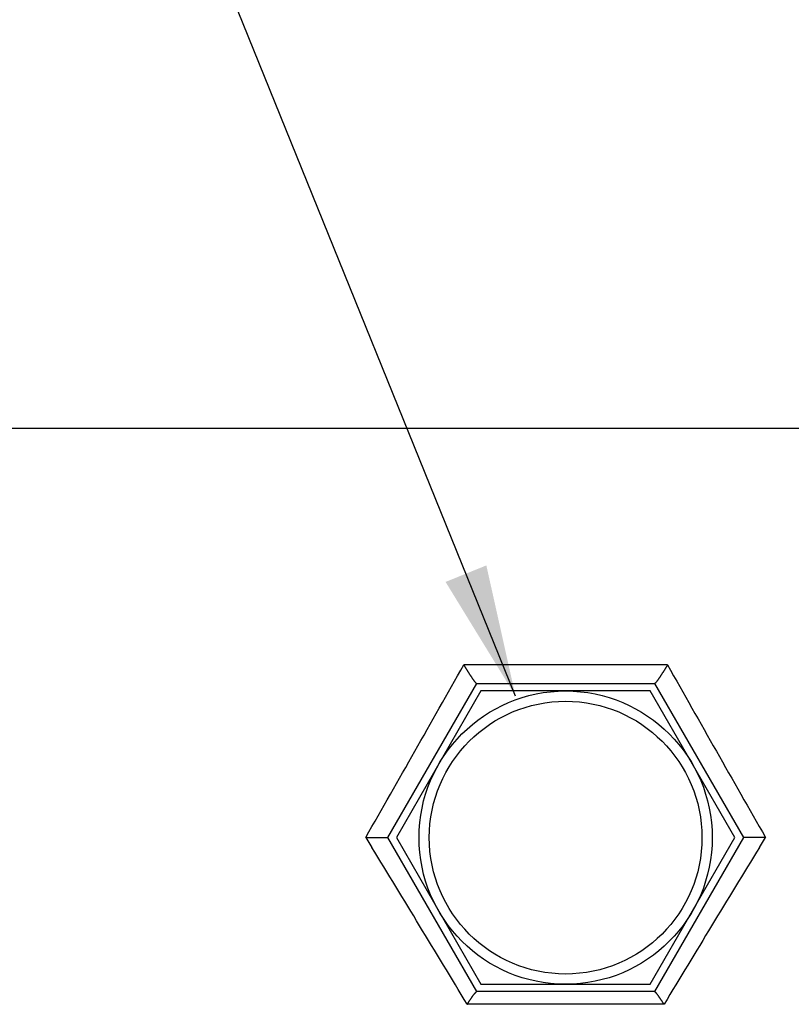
# Model space of a CAD drawing. Header units: millimetres. Extents: x 6 to 204, y 6 to 291.
# Tile 21 of 43: x 71 to 89, y 224 to 246. Entities that reach past the tile are written whole.
import ezdxf

# ---------------------------------------------------------------- set-up
doc = ezdxf.new("R2010")
doc.units = ezdxf.units.MM
doc.header["$LTSCALE"] = 19.36
doc.layers.get('0').update_dxf_attribs({"linetype": 'CONTINUOUS'})
doc.layers.add('02___PRT_ALL_AXES', color=7, linetype='CONTINUOUS')
doc.styles.get("Standard").update_dxf_attribs({"font": 'txt', "width": 0.8})
doc.dimstyles.get("Standard").update_dxf_attribs({"dimtxt": 2.5, "dimasz": 3, "dimexe": 2, "dimexo": 1.5, "dimtad": 1, "dimzin": 0, "dimdsep": 46, "dimtxsty": 'Standard', "dimblk": '_FILLED', "dimblk1": '_FILLED', "dimblk2": '_FILLED', "dimcen": 0.09, "dimadec": 0, "dimazin": 0, "dimtol": 1, "dimtp": 0.01, "dimtm": 0.01, "dimtfac": 1, "dimtofl": 0, "dimtmove": 0, "dimatfit": 3, "dimldrblk": '_FILLED', "dimfxl": 0, "dimtolj": 1, "dimtzin": 0, "dimarcsym": 0})

# ---------------------------------------------------------------- blocks, each defined once
blk = doc.blocks.new('_FILLED')
at = {"color": 0, "linetype": 'ByBlock'}
blk.add_solid([(0, 0), (-1, 0.1667), (-1, -0.1667)], dxfattribs=at)

msp = doc.modelspace()

# ---------------------------------------------------------------- linework, layer by layer
at = {"color": 7}
for p, q in [((112.3912, 236.5904), (55.0585, 236.5904)), ((86.0419, 231.2168), (81.4078, 231.2168)), ((81.4078, 231.2168), (81.4115, 231.2107)), ((81.4115, 231.2107), (81.4153, 231.2045)), ((81.4153, 231.2045), (81.4191, 231.1983)), ((81.4191, 231.1983), (81.4228, 231.1922)), ((81.4228, 231.1922), (81.4266, 231.186)), ((86.0269, 231.1922), (86.0231, 231.186)), ((86.0306, 231.1983), (86.0269, 231.1922)), ((86.0344, 231.2045), (86.0306, 231.1983)), ((86.0382, 231.2107), (86.0344, 231.2045)), ((86.0419, 231.2168), (86.0382, 231.2107)), ((81.4266, 231.186), (81.4304, 231.1798)), ((81.4304, 231.1798), (81.4342, 231.1737)), ((81.4342, 231.1737), (81.438, 231.1675)), ((81.438, 231.1675), (81.4417, 231.1614)), ((81.4417, 231.1614), (81.4455, 231.1552)), ((81.4455, 231.1552), (81.4493, 231.1491)), ((81.4493, 231.1491), (81.4531, 231.143)), ((81.4531, 231.143), (81.457, 231.1368)), ((81.457, 231.1368), (81.4608, 231.1307)), ((81.4608, 231.1307), (81.4646, 231.1245)), ((81.4646, 231.1245), (81.4684, 231.1184)), ((81.4684, 231.1184), (81.4722, 231.1123)), ((81.4722, 231.1123), (81.4761, 231.1062)), ((81.4761, 231.1062), (81.4799, 231.1)), ((81.4799, 231.1), (81.4838, 231.0939)), ((81.4838, 231.0939), (81.4876, 231.0878)), ((81.4876, 231.0878), (81.4915, 231.0817)), ((81.4915, 231.0817), (81.4953, 231.0756)), ((81.4953, 231.0756), (81.4992, 231.0695)), ((81.4992, 231.0695), (81.503, 231.0634)), ((81.503, 231.0634), (81.5069, 231.0573)), ((81.5069, 231.0573), (81.5108, 231.0512)), ((81.5108, 231.0512), (81.5147, 231.0451)), ((81.5147, 231.0451), (81.5186, 231.0391)), ((81.5186, 231.0391), (81.5225, 231.033)), ((81.5225, 231.033), (81.5264, 231.0269)), ((81.5264, 231.0269), (81.5303, 231.0208)), ((81.5303, 231.0208), (81.5342, 231.0148)), ((81.5342, 231.0148), (81.5382, 231.0087)), ((81.5382, 231.0087), (81.5421, 231.0026)), ((81.5421, 231.0026), (81.546, 230.9966)), ((81.546, 230.9966), (81.55, 230.9905)), ((81.55, 230.9905), (81.5539, 230.9845)), ((81.5539, 230.9845), (81.5579, 230.9785)), ((81.5579, 230.9785), (81.5619, 230.9724)), ((81.5619, 230.9724), (81.5659, 230.9664)), ((81.5659, 230.9664), (81.5699, 230.9604)), ((85.8838, 230.9664), (85.8798, 230.9604)), ((85.8878, 230.9724), (85.8838, 230.9664)), ((85.8918, 230.9785), (85.8878, 230.9724)), ((85.8958, 230.9845), (85.8918, 230.9785)), ((85.8997, 230.9905), (85.8958, 230.9845)), ((85.9037, 230.9966), (85.8997, 230.9905)), ((85.9076, 231.0026), (85.9037, 230.9966)), ((85.9115, 231.0087), (85.9076, 231.0026)), ((85.9155, 231.0148), (85.9115, 231.0087)), ((85.9194, 231.0208), (85.9155, 231.0148)), ((85.9233, 231.0269), (85.9194, 231.0208)), ((85.9272, 231.033), (85.9233, 231.0269)), ((85.9311, 231.0391), (85.9272, 231.033)), ((85.935, 231.0451), (85.9311, 231.0391)), ((85.9389, 231.0512), (85.935, 231.0451)), ((85.9428, 231.0573), (85.9389, 231.0512)), ((85.9467, 231.0634), (85.9428, 231.0573)), ((85.9505, 231.0695), (85.9467, 231.0634)), ((85.9544, 231.0756), (85.9505, 231.0695)), ((85.9583, 231.0817), (85.9544, 231.0756)), ((85.9621, 231.0878), (85.9583, 231.0817)), ((85.966, 231.0939), (85.9621, 231.0878)), ((85.9698, 231.1), (85.966, 231.0939)), ((85.9736, 231.1062), (85.9698, 231.1)), ((85.9775, 231.1123), (85.9736, 231.1062)), ((85.9813, 231.1184), (85.9775, 231.1123)), ((85.9851, 231.1245), (85.9813, 231.1184)), ((85.9889, 231.1307), (85.9851, 231.1245)), ((85.9928, 231.1368), (85.9889, 231.1307)), ((85.9966, 231.143), (85.9928, 231.1368)), ((86.0004, 231.1491), (85.9966, 231.143)), ((86.0042, 231.1552), (86.0004, 231.1491)), ((86.008, 231.1614), (86.0042, 231.1552)), ((86.0117, 231.1675), (86.008, 231.1614)), ((86.0155, 231.1737), (86.0117, 231.1675)), ((86.0193, 231.1798), (86.0155, 231.1737)), ((86.0231, 231.186), (86.0193, 231.1798)), ((81.5699, 230.9604), (81.5739, 230.9543)), ((81.5739, 230.9543), (81.5779, 230.9483)), ((81.5779, 230.9483), (81.5819, 230.9423)), ((81.5819, 230.9423), (81.5859, 230.9363)), ((81.5859, 230.9363), (81.59, 230.9303)), ((81.59, 230.9303), (81.594, 230.9244)), ((81.594, 230.9244), (81.5981, 230.9184)), ((81.5981, 230.9184), (81.6022, 230.9125)), ((81.6022, 230.9125), (81.6063, 230.9066)), ((81.6063, 230.9066), (81.6104, 230.9007)), ((81.6104, 230.9007), (81.6145, 230.8947)), ((81.6145, 230.8947), (81.6187, 230.8888)), ((81.6187, 230.8888), (81.6228, 230.883)), ((81.6228, 230.883), (81.627, 230.8771)), ((81.627, 230.8771), (81.6312, 230.8712)), ((81.6312, 230.8712), (81.6355, 230.8653)), ((81.6355, 230.8653), (81.6397, 230.8594)), ((81.6397, 230.8594), (81.644, 230.8534)), ((81.644, 230.8534), (81.6484, 230.8476)), ((81.6484, 230.8476), (81.6527, 230.8418)), ((81.6527, 230.8418), (81.6571, 230.836)), ((81.6571, 230.836), (81.6616, 230.8304)), ((81.6616, 230.8304), (81.6661, 230.8249)), ((81.6661, 230.8249), (81.6706, 230.8196)), ((81.6706, 230.8196), (81.6752, 230.8143)), ((81.6752, 230.8143), (81.68, 230.809)), ((81.68, 230.809), (81.685, 230.8036)), ((81.685, 230.8036), (81.6902, 230.798)), ((81.6902, 230.798), (81.6958, 230.7927)), ((81.6958, 230.7927), (81.7024, 230.7904)), ((85.7539, 230.7927), (85.7473, 230.7904)), ((85.7595, 230.798), (85.7539, 230.7927)), ((85.7647, 230.8036), (85.7595, 230.798)), ((85.7697, 230.809), (85.7647, 230.8036)), ((85.7745, 230.8143), (85.7697, 230.809)), ((85.7791, 230.8196), (85.7745, 230.8143)), ((85.7836, 230.8249), (85.7791, 230.8196)), ((85.7881, 230.8304), (85.7836, 230.8249)), ((85.7926, 230.836), (85.7881, 230.8304)), ((85.797, 230.8418), (85.7926, 230.836)), ((85.8013, 230.8476), (85.797, 230.8418)), ((85.8057, 230.8534), (85.8013, 230.8476)), ((85.81, 230.8594), (85.8057, 230.8534)), ((85.8142, 230.8653), (85.81, 230.8594)), ((85.8185, 230.8712), (85.8142, 230.8653)), ((85.8227, 230.8771), (85.8185, 230.8712)), ((85.8269, 230.883), (85.8227, 230.8771)), ((85.831, 230.8888), (85.8269, 230.883)), ((85.8352, 230.8947), (85.831, 230.8888)), ((85.8393, 230.9007), (85.8352, 230.8947)), ((85.8434, 230.9066), (85.8393, 230.9007)), ((85.8475, 230.9125), (85.8434, 230.9066)), ((85.8516, 230.9184), (85.8475, 230.9125)), ((85.8557, 230.9244), (85.8516, 230.9184)), ((85.8597, 230.9303), (85.8557, 230.9244)), ((85.8638, 230.9363), (85.8597, 230.9303)), ((85.8678, 230.9423), (85.8638, 230.9363)), ((85.8718, 230.9483), (85.8678, 230.9423)), ((85.8758, 230.9543), (85.8718, 230.9483)), ((85.8798, 230.9604), (85.8758, 230.9543)), ((79.1823, 227.2959), (79.3205, 227.0694)), ((79.1823, 227.2959), (79.188, 227.2959)), ((79.188, 227.2959), (79.1937, 227.2958)), ((79.1937, 227.2958), (79.1994, 227.2958)), ((79.1994, 227.2958), (79.2051, 227.2958)), ((79.2051, 227.2958), (79.2108, 227.2958)), ((79.2108, 227.2958), (79.2165, 227.2958)), ((79.2165, 227.2958), (79.2222, 227.2957)), ((79.2222, 227.2957), (79.2279, 227.2957)), ((79.2279, 227.2957), (79.2336, 227.2957)), ((79.2336, 227.2957), (79.2393, 227.2957)), ((79.2393, 227.2957), (79.245, 227.2957)), ((79.245, 227.2957), (79.2507, 227.2956)), ((79.2507, 227.2956), (79.2564, 227.2956)), ((79.2564, 227.2956), (79.2621, 227.2956)), ((79.2621, 227.2956), (79.2678, 227.2956)), ((79.2678, 227.2956), (79.2735, 227.2956)), ((79.2735, 227.2956), (79.2791, 227.2955)), ((79.2791, 227.2955), (79.2848, 227.2955)), ((79.2848, 227.2955), (79.2905, 227.2955)), ((79.2905, 227.2955), (79.2962, 227.2955)), ((79.2962, 227.2955), (79.3019, 227.2954)), ((79.3019, 227.2954), (79.3076, 227.2954)), ((79.3076, 227.2954), (79.3133, 227.2954)), ((79.3133, 227.2954), (79.319, 227.2954)), ((79.319, 227.2954), (79.3247, 227.2953)), ((79.3247, 227.2953), (79.3304, 227.2953)), ((79.3304, 227.2953), (79.3361, 227.2953)), ((79.3361, 227.2953), (79.3418, 227.2952)), ((79.3418, 227.2952), (79.3475, 227.2952)), ((79.3475, 227.2952), (79.3532, 227.2952)), ((79.3532, 227.2952), (79.3589, 227.2952)), ((79.3589, 227.2952), (79.3646, 227.2951)), ((79.3646, 227.2951), (79.3703, 227.2951)), ((79.3703, 227.2951), (79.376, 227.2951)), ((79.376, 227.2951), (79.3816, 227.295)), ((79.3816, 227.295), (79.3873, 227.295)), ((79.3873, 227.295), (79.393, 227.295)), ((79.393, 227.295), (79.3987, 227.2949)), ((79.3987, 227.2949), (79.4044, 227.2949)), ((79.4044, 227.2949), (79.4101, 227.2948)), ((79.4101, 227.2948), (79.4158, 227.2948)), ((79.4158, 227.2948), (79.4215, 227.2948)), ((79.4215, 227.2948), (79.4272, 227.2947)), ((79.4272, 227.2947), (79.4329, 227.2947)), ((79.4329, 227.2947), (79.4386, 227.2946)), ((79.4386, 227.2946), (79.4443, 227.2946)), ((79.4443, 227.2946), (79.45, 227.2946)), ((79.45, 227.2946), (79.4557, 227.2945)), ((79.4557, 227.2945), (79.4614, 227.2945)), ((79.4614, 227.2945), (79.4671, 227.2944)), ((79.4671, 227.2944), (79.4728, 227.2944)), ((79.4728, 227.2944), (79.4785, 227.2943)), ((79.4785, 227.2943), (79.4842, 227.2943)), ((79.4842, 227.2943), (79.4899, 227.2942)), ((79.4899, 227.2942), (79.4956, 227.2942)), ((79.4956, 227.2942), (79.5013, 227.2941)), ((79.5013, 227.2941), (79.507, 227.2941)), ((79.507, 227.2941), (79.5127, 227.294)), ((79.5127, 227.294), (79.5183, 227.294)), ((79.5183, 227.294), (79.524, 227.2939)), ((79.524, 227.2939), (79.5297, 227.2939)), ((79.5297, 227.2939), (79.5354, 227.2938)), ((79.5354, 227.2938), (79.5411, 227.2938)), ((79.5411, 227.2938), (79.5468, 227.2937)), ((79.5468, 227.2937), (79.5524, 227.2936)), ((79.5524, 227.2936), (79.5581, 227.2936)), ((79.5581, 227.2936), (79.5638, 227.2935)), ((79.5638, 227.2935), (79.5695, 227.2934)), ((79.5695, 227.2934), (79.5752, 227.2934)), ((79.5752, 227.2934), (79.5809, 227.2933)), ((79.5809, 227.2933), (79.5866, 227.2932)), ((79.5866, 227.2932), (79.5923, 227.2932)), ((79.5923, 227.2932), (79.598, 227.2931)), ((79.598, 227.2931), (79.6038, 227.2931)), ((79.6038, 227.2931), (79.6095, 227.293)), ((79.6095, 227.293), (79.6153, 227.2929)), ((79.6153, 227.2929), (79.621, 227.2928)), ((79.621, 227.2928), (79.6267, 227.2927)), ((79.6267, 227.2927), (79.6324, 227.2926)), ((79.6324, 227.2926), (79.6381, 227.2924)), ((79.6381, 227.2924), (79.6436, 227.2922)), ((79.6436, 227.2922), (79.6492, 227.292)), ((79.6492, 227.292), (79.6548, 227.2918)), ((79.6548, 227.2918), (79.6606, 227.2916)), ((79.6606, 227.2916), (79.6667, 227.2915)), ((79.6667, 227.2915), (79.6724, 227.2912)), ((79.6724, 227.2912), (79.6769, 227.2905)), ((79.6769, 227.2905), (79.6834, 227.2904)), ((87.7637, 227.2898), (87.7663, 227.2904)), ((87.7711, 227.2901), (87.7637, 227.2898)), ((87.7845, 227.2909), (87.7711, 227.2901)), ((87.7999, 227.2919), (87.7845, 227.2909)), ((87.8136, 227.2926), (87.7999, 227.2919)), ((87.8245, 227.293), (87.8136, 227.2926)), ((87.8333, 227.2932), (87.8245, 227.293)), ((87.8409, 227.2932), (87.8333, 227.2932)), ((87.8479, 227.2932), (87.8409, 227.2932)), ((87.8551, 227.2931), (87.8479, 227.2932)), ((87.8631, 227.2931), (87.8551, 227.2931)), ((87.8716, 227.2932), (87.8631, 227.2931)), ((87.8806, 227.2933), (87.8716, 227.2932)), ((87.89, 227.2934), (87.8806, 227.2933)), ((87.8995, 227.2936), (87.89, 227.2934)), ((87.9091, 227.2937), (87.8995, 227.2936)), ((87.9186, 227.2939), (87.9091, 227.2937)), ((87.9281, 227.294), (87.9186, 227.2939)), ((87.9374, 227.2941), (87.9281, 227.294)), ((87.9467, 227.2942), (87.9374, 227.2941)), ((87.9558, 227.2943), (87.9467, 227.2942)), ((87.9649, 227.2944), (87.9558, 227.2943)), ((87.9739, 227.2945), (87.9649, 227.2944)), ((87.9829, 227.2946), (87.9739, 227.2945)), ((87.9917, 227.2946), (87.9829, 227.2946)), ((88.0006, 227.2947), (87.9917, 227.2946)), ((88.0094, 227.2948), (88.0006, 227.2947)), ((88.0182, 227.2948), (88.0094, 227.2948)), ((88.0269, 227.2949), (88.0182, 227.2948)), ((88.0356, 227.2949), (88.0269, 227.2949)), ((88.0444, 227.2949), (88.0356, 227.2949)), ((88.0531, 227.295), (88.0444, 227.2949)), ((88.0618, 227.295), (88.0531, 227.295)), ((88.0706, 227.295), (88.0618, 227.295)), ((88.0794, 227.2951), (88.0706, 227.295)), ((88.0882, 227.2951), (88.0794, 227.2951)), ((88.097, 227.2952), (88.0882, 227.2951)), ((88.1059, 227.2952), (88.097, 227.2952)), ((88.1148, 227.2952), (88.1059, 227.2952)), ((88.1237, 227.2953), (88.1148, 227.2952)), ((88.1326, 227.2953), (88.1237, 227.2953)), ((88.1292, 227.0694), (88.2674, 227.2959)), ((88.1416, 227.2954), (88.1326, 227.2953)), ((88.1505, 227.2954), (88.1416, 227.2954)), ((88.1595, 227.2954), (88.1505, 227.2954)), ((88.1685, 227.2955), (88.1595, 227.2954)), ((88.1775, 227.2955), (88.1685, 227.2955)), ((88.1865, 227.2956), (88.1775, 227.2955)), ((88.1955, 227.2956), (88.1865, 227.2956)), ((88.2045, 227.2956), (88.1955, 227.2956)), ((88.2135, 227.2957), (88.2045, 227.2956)), ((88.2225, 227.2957), (88.2135, 227.2957)), ((88.2315, 227.2957), (88.2225, 227.2957)), ((88.2405, 227.2958), (88.2315, 227.2957)), ((88.2494, 227.2958), (88.2405, 227.2958)), ((88.2584, 227.2958), (88.2494, 227.2958)), ((88.2674, 227.2959), (88.2584, 227.2958)), ((81.5366, 223.5775), (81.5397, 223.5822)), ((81.5397, 223.5822), (81.5428, 223.5869)), ((81.5428, 223.5869), (81.5459, 223.5916)), ((81.5459, 223.5916), (81.5491, 223.5963)), ((81.5491, 223.5963), (81.5522, 223.601)), ((81.5522, 223.601), (81.5553, 223.6057)), ((81.5553, 223.6057), (81.5585, 223.6104)), ((81.5585, 223.6104), (81.5616, 223.6151)), ((81.5616, 223.6151), (81.5648, 223.6198)), ((81.5648, 223.6198), (81.5679, 223.6245)), ((81.5679, 223.6245), (81.5711, 223.6292)), ((81.5711, 223.6292), (81.5743, 223.6339)), ((81.5743, 223.6339), (81.5775, 223.6385)), ((81.5775, 223.6385), (81.5806, 223.6432)), ((81.5806, 223.6432), (81.5838, 223.6479)), ((81.5838, 223.6479), (81.587, 223.6525)), ((81.587, 223.6525), (81.5903, 223.6572)), ((81.5903, 223.6572), (81.5935, 223.6618)), ((81.5935, 223.6618), (81.5967, 223.6665)), ((81.5967, 223.6665), (81.6, 223.6711)), ((81.6, 223.6711), (81.6032, 223.6757)), ((81.6032, 223.6757), (81.6065, 223.6803)), ((81.6065, 223.6803), (81.6098, 223.6849)), ((81.6098, 223.6849), (81.613, 223.6895)), ((81.613, 223.6895), (81.6163, 223.6941)), ((81.6163, 223.6941), (81.6197, 223.6986)), ((81.6197, 223.6986), (81.623, 223.7032)), ((81.623, 223.7032), (81.6263, 223.7077)), ((81.6263, 223.7077), (81.6297, 223.7123)), ((81.6297, 223.7123), (81.633, 223.7168)), ((81.633, 223.7168), (81.6364, 223.7213)), ((81.6364, 223.7213), (81.6398, 223.7258)), ((81.6398, 223.7258), (81.6432, 223.7303)), ((81.6432, 223.7303), (81.6467, 223.7348)), ((81.6467, 223.7348), (81.6502, 223.7392)), ((81.6502, 223.7392), (81.6537, 223.7437)), ((81.6537, 223.7437), (81.6572, 223.7481)), ((81.6572, 223.7481), (81.6608, 223.7525)), ((81.6608, 223.7525), (81.6645, 223.7569)), ((81.6645, 223.7569), (81.6681, 223.7612)), ((81.6681, 223.7612), (81.6718, 223.7654)), ((81.6718, 223.7654), (81.6756, 223.7695)), ((81.6756, 223.7695), (81.6794, 223.7736)), ((81.6794, 223.7736), (81.6833, 223.7775)), ((81.6833, 223.7775), (81.6875, 223.7814)), ((81.6875, 223.7814), (81.6919, 223.7853)), ((81.6919, 223.7853), (81.6966, 223.7888)), ((81.6966, 223.7888), (81.7019, 223.7904)), ((85.7531, 223.7888), (85.7478, 223.7904)), ((85.7578, 223.7853), (85.7531, 223.7888)), ((85.7622, 223.7814), (85.7578, 223.7853)), ((85.7664, 223.7775), (85.7622, 223.7814)), ((85.7703, 223.7736), (85.7664, 223.7775)), ((85.7741, 223.7695), (85.7703, 223.7736)), ((85.7779, 223.7654), (85.7741, 223.7695)), ((85.7816, 223.7612), (85.7779, 223.7654)), ((85.7853, 223.7569), (85.7816, 223.7612)), ((85.7889, 223.7525), (85.7853, 223.7569)), ((85.7925, 223.7481), (85.7889, 223.7525)), ((85.796, 223.7437), (85.7925, 223.7481)), ((85.7995, 223.7392), (85.796, 223.7437)), ((85.803, 223.7348), (85.7995, 223.7392)), ((85.8065, 223.7303), (85.803, 223.7348)), ((85.8099, 223.7258), (85.8065, 223.7303)), ((85.8133, 223.7213), (85.8099, 223.7258)), ((85.8167, 223.7168), (85.8133, 223.7213)), ((85.82, 223.7123), (85.8167, 223.7168)), ((85.8234, 223.7077), (85.82, 223.7123)), ((85.8267, 223.7032), (85.8234, 223.7077)), ((85.8301, 223.6986), (85.8267, 223.7032)), ((85.8334, 223.6941), (85.8301, 223.6986)), ((85.8367, 223.6895), (85.8334, 223.6941)), ((85.8399, 223.6849), (85.8367, 223.6895)), ((85.8432, 223.6803), (85.8399, 223.6849)), ((85.8465, 223.6757), (85.8432, 223.6803)), ((85.8497, 223.6711), (85.8465, 223.6757)), ((85.853, 223.6665), (85.8497, 223.6711)), ((85.8562, 223.6618), (85.853, 223.6665)), ((85.8594, 223.6572), (85.8562, 223.6618)), ((85.8627, 223.6525), (85.8594, 223.6572)), ((85.8659, 223.6479), (85.8627, 223.6525)), ((85.8691, 223.6432), (85.8659, 223.6479)), ((85.8722, 223.6385), (85.8691, 223.6432)), ((85.8754, 223.6339), (85.8722, 223.6385)), ((85.8786, 223.6292), (85.8754, 223.6339)), ((85.8818, 223.6245), (85.8786, 223.6292)), ((85.8849, 223.6198), (85.8818, 223.6245)), ((85.8881, 223.6151), (85.8849, 223.6198)), ((85.8912, 223.6104), (85.8881, 223.6151)), ((85.8944, 223.6057), (85.8912, 223.6104)), ((85.8975, 223.601), (85.8944, 223.6057)), ((85.9007, 223.5963), (85.8975, 223.601)), ((85.9038, 223.5916), (85.9007, 223.5963)), ((85.9069, 223.5869), (85.9038, 223.5916)), ((85.91, 223.5822), (85.9069, 223.5869)), ((85.9131, 223.5775), (85.91, 223.5822)), ((81.4874, 223.5017), (81.4905, 223.5064)), ((85.9623, 223.5017), (81.4874, 223.5017)), ((81.4905, 223.5064), (81.4935, 223.5112)), ((81.4935, 223.5112), (81.4966, 223.5159)), ((81.4966, 223.5159), (81.4996, 223.5207)), ((81.4996, 223.5207), (81.5027, 223.5254)), ((81.5027, 223.5254), (81.5057, 223.5302)), ((81.5057, 223.5302), (81.5088, 223.5349)), ((81.5088, 223.5349), (81.5119, 223.5397)), ((81.5119, 223.5397), (81.5149, 223.5444)), ((81.5149, 223.5444), (81.518, 223.5491)), ((81.518, 223.5491), (81.5211, 223.5539)), ((81.5211, 223.5539), (81.5242, 223.5586)), ((81.5242, 223.5586), (81.5273, 223.5633)), ((81.5273, 223.5633), (81.5304, 223.5681)), ((81.5304, 223.5681), (81.5335, 223.5728)), ((81.5335, 223.5728), (81.5366, 223.5775)), ((85.9162, 223.5728), (85.9131, 223.5775)), ((85.9193, 223.5681), (85.9162, 223.5728)), ((85.9224, 223.5633), (85.9193, 223.5681)), ((85.9255, 223.5586), (85.9224, 223.5633)), ((85.9286, 223.5539), (85.9255, 223.5586)), ((85.9317, 223.5491), (85.9286, 223.5539)), ((85.9348, 223.5444), (85.9317, 223.5491)), ((85.9378, 223.5397), (85.9348, 223.5444)), ((85.9409, 223.5349), (85.9378, 223.5397)), ((85.944, 223.5302), (85.9409, 223.5349)), ((85.947, 223.5254), (85.944, 223.5302)), ((85.9501, 223.5207), (85.947, 223.5254)), ((85.9531, 223.5159), (85.9501, 223.5207)), ((85.9562, 223.5112), (85.9531, 223.5159)), ((85.9592, 223.5064), (85.9562, 223.5112)), ((85.9623, 223.5017), (85.9592, 223.5064))]:
    msp.add_line(p, q, dxfattribs=at)
for radius in [3.3333, 3.1]:
    msp.add_circle((83.7249, 227.2904), radius, dxfattribs=at)
for centre, radius, start, end in [((-821.8407, 741.2892), 1037.3194, 330.2971748, 330.5461998), ((989.3404, 741.3176), 1037.377, 209.4538063, 209.7028175), ((-889.9829, -364.0984), 1135.3539, 31.167916, 31.37857), ((1057.3617, -364.0554), 1135.271, 148.6214202, 148.8320896)]:
    msp.add_arc(centre, radius, start, end, dxfattribs=at)
at = {"layer": '02___PRT_ALL_AXES', "color": 7}
for p, q in [((79.6834, 227.2904), (81.7041, 230.7904)), ((81.7024, 230.7904), (85.7473, 230.7904)), ((85.7456, 230.7904), (87.7663, 227.2904)), ((81.8004, 230.6237), (79.8759, 227.2904)), ((85.6494, 230.6237), (81.8004, 230.6237)), ((87.5739, 227.2904), (85.6494, 230.6237)), ((81.7041, 223.7904), (79.6834, 227.2904)), ((79.8759, 227.2904), (81.8004, 223.957)), ((85.6494, 223.957), (87.5739, 227.2904)), ((87.7663, 227.2904), (85.7456, 223.7904)), ((81.8004, 223.957), (85.6494, 223.957)), ((85.7478, 223.7904), (81.7019, 223.7904))]:
    msp.add_line(p, q, dxfattribs=at)

# ---------------------------------------------------------------- leaders
at = {"color": 2, "linetype": 'Continuous', "annotation_type": 0, "has_hookline": 1, "hookline_direction": 1, "text_width": 17}
msp.add_leader([(82.5849, 230.5094), (74.2333, 251.1297), (67.2333, 251.1297)], dimstyle='Standard', override={"dimtad": 0}, dxfattribs=at)

doc.saveas('drawing.dxf')
